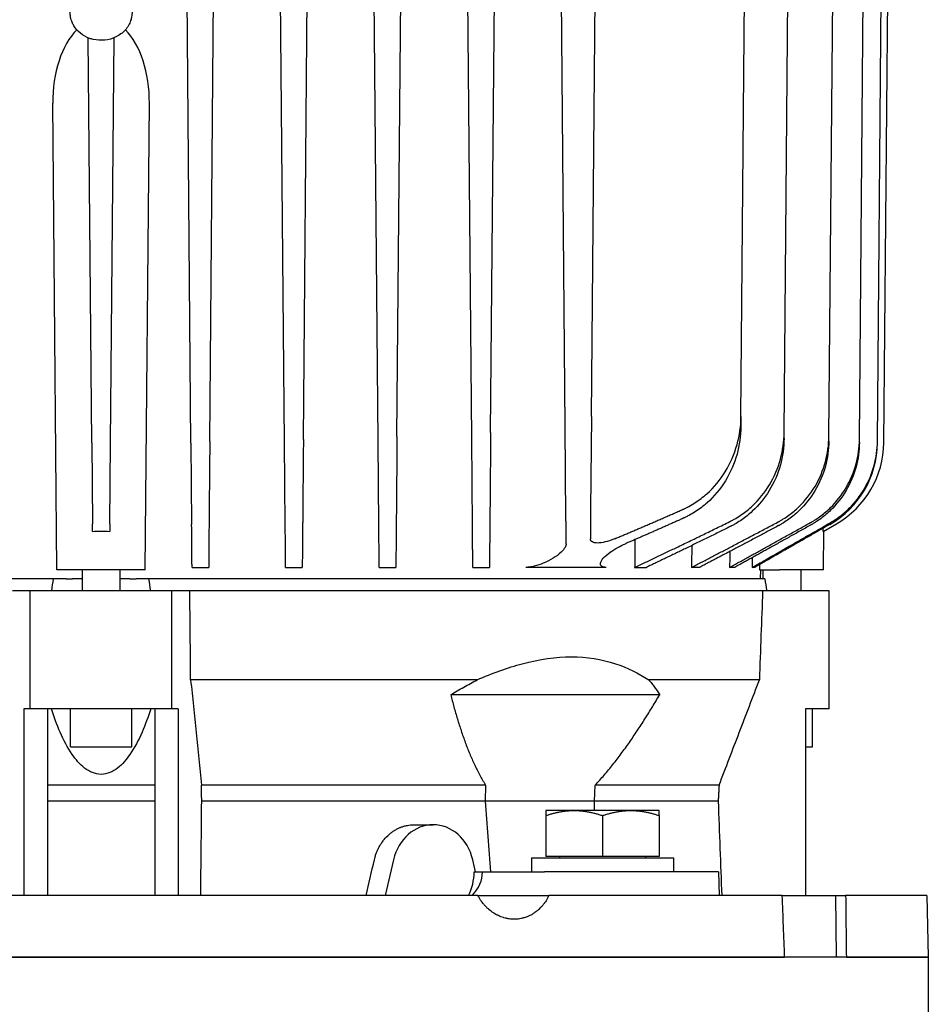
# Model space of a CAD drawing. Extents: x -89225 to 110569, y 13360 to 87647.
# Tile 48 of 256: x 7070 to 7262, y 32715 to 32923. Entities that reach past the tile are written whole.
import ezdxf

# ---------------------------------------------------------------- set-up
doc = ezdxf.new("R2010")
doc.units = 0
doc.layers.add('INSTALLATIE', color=6, linetype='Continuous')

msp = doc.modelspace()

# ---------------------------------------------------------------- linework, layer by layer
at = {"layer": 'INSTALLATIE'}
for p, q in [((7105.93, 32833.6), (7105.02, 32937.79)), ((7109.91, 32833.94), (7110.82, 32937.79)), ((7125.73, 32833.72), (7124.82, 32937.79)), ((7129.72, 32834.36), (7130.62, 32937.79)), ((7145.53, 32834.02), (7144.62, 32937.79)), ((7149.52, 32834.98), (7150.42, 32937.79)), ((7165.32, 32834.54), (7164.42, 32937.79)), ((7169.33, 32835.8), (7170.22, 32937.79)), ((7185.1, 32837.06), (7184.22, 32937.79)), ((7190.66, 32839.18), (7191.52, 32937.79)), ((7222.29, 32839.18), (7223.15, 32937.79)), ((7231.41, 32835.8), (7232.3, 32937.79)), ((7240.89, 32834.98), (7241.78, 32937.79)), ((7247.35, 32834.36), (7248.25, 32937.79)), ((7251.16, 32833.94), (7252.07, 32937.79)), ((7252.51, 32833.67), (7253.42, 32937.79)), ((7084.93, 32833.67), (7084.18, 32919.33)), ((7088.91, 32833.67), (7089.66, 32919.33)), ((7077.56, 32806.79), (7076.7, 32905.48)), ((7096.28, 32806.79), (7097.14, 32905.48)), ((7190.66, 32839.18), (7190.49, 32819.52)), ((7222.29, 32839.18), (7222.27, 32837.06)), ((7185.27, 32817.67), (7185.1, 32837.06)), ((7231.4, 32834.54), (7231.41, 32835.8)), ((7084.93, 32833.67), (7085.08, 32816.52)), ((7088.76, 32816.52), (7088.91, 32833.67)), ((7105.93, 32833.6), (7106.08, 32816.38)), ((7125.88, 32816.22), (7125.73, 32833.72)), ((7145.68, 32816.05), (7145.53, 32834.02)), ((7165.48, 32815.91), (7165.32, 32834.54)), ((7240.88, 32834.02), (7240.89, 32834.98)), ((7247.34, 32833.72), (7247.35, 32834.36)), ((7251.16, 32833.6), (7251.16, 32833.94)), ((7085.09, 32814.88), (7085.08, 32816.52)), ((7088.76, 32816.52), (7088.75, 32814.88)), ((7239.67, 32814.88), (7242.51, 32816.52)), ((7239.85, 32814.98), (7242.51, 32816.52)), ((7242.51, 32816.52), (7242.51, 32816.52)), ((7239.78, 32806.79), (7239.85, 32814.98)), ((7096.28, 32806.79), (7077.56, 32806.79)), ((7082.92, 32806.79), (7082.92, 32802.34)), ((7090.92, 32806.79), (7090.92, 32802.34)), ((7106.16, 32807.29), (7109.68, 32807.29)), ((7125.96, 32807.29), (7129.48, 32807.29)), ((7145.76, 32807.29), (7149.28, 32807.29)), ((7165.56, 32807.29), (7169.08, 32807.29)), ((7193.75, 32807.29), (7176.81, 32807.29)), ((7199.8, 32807.29), (7202.28, 32807.29)), ((7213.53, 32807.29), (7211.84, 32807.29)), ((7220.97, 32807.29), (7219.89, 32807.29)), ((7225.21, 32807.29), (7224.67, 32807.29)), ((7226.23, 32807.88), (7226.22, 32806.79)), ((7226.22, 32806.79), (7230.42, 32806.79)), ((7226.41, 32806.79), (7226.38, 32804.84)), ((7226.92, 32806.79), (7226.92, 32804.84)), ((7239.78, 32806.79), (7230.42, 32806.79)), ((7234.92, 32806.79), (7234.92, 32802.34)), ((7076.8, 32804.84), (6972.61, 32804.84)), ((7079.53, 32804.84), (7076.8, 32804.84)), ((7079.53, 32804.84), (7080.84, 32804.84)), ((7082.79, 32804.84), (7080.84, 32804.84)), ((7082.79, 32804.84), (7082.92, 32804.84)), ((7090.92, 32804.84), (7091.06, 32804.84)), ((7093, 32804.84), (7091.06, 32804.84)), ((7093, 32804.84), (7094.32, 32804.84)), ((7097.04, 32804.84), (7094.32, 32804.84)), ((7227.32, 32804.84), (7097.04, 32804.84)), ((7071.92, 32802.34), (7068.16, 32802.34)), ((7071.92, 32777.34), (7071.92, 32802.34)), ((7101.92, 32802.34), (7071.92, 32802.34)), ((7105.69, 32802.34), (7101.92, 32802.34)), ((7101.92, 32777.34), (7101.92, 32802.34)), ((7226.87, 32802.34), (7105.69, 32802.34)), ((7240.92, 32802.34), (7226.87, 32802.34)), ((7240.92, 32777.34), (7240.92, 32802.34)), ((7166.45, 32783.48), (7105.87, 32783.48)), ((7226.18, 32783.48), (7202.8, 32783.48)), ((7205.09, 32780.34), (7160.88, 32780.34)), ((7070.58, 32777.34), (7070.58, 32737.84)), ((7071.92, 32777.34), (7070.58, 32777.34)), ((7101.92, 32777.34), (7071.92, 32777.34)), ((7075.58, 32777.34), (7075.58, 32737.84)), ((7080.42, 32769.34), (7080.42, 32777.34)), ((7093.42, 32769.34), (7093.42, 32777.34)), ((7098.26, 32777.34), (7098.26, 32737.84)), ((7103.26, 32777.34), (7101.92, 32777.34)), ((7103.26, 32777.34), (7103.26, 32737.84)), ((7235.92, 32777.34), (7235.92, 32737.84)), ((7240.92, 32777.34), (7235.92, 32777.34)), ((7237.42, 32769.34), (7237.42, 32777.34)), ((7080.42, 32769.34), (7093.42, 32769.34)), ((7235.92, 32769.34), (7237.42, 32769.34)), ((7098.26, 32761.24), (7075.58, 32761.24)), ((7168.27, 32761.24), (7108.15, 32761.24)), ((7168.27, 32761.24), (7168.14, 32757.84)), ((7191.32, 32757.84), (7191.45, 32761.24)), ((7217.66, 32761.24), (7191.45, 32761.24)), ((7098.26, 32757.84), (7075.58, 32757.84)), ((7168.14, 32757.84), (7108.21, 32757.84)), ((7191.32, 32757.84), (7168.14, 32757.84)), ((7217.47, 32757.84), (7191.32, 32757.84)), ((7180.99, 32755.84), (7180.99, 32754.77)), ((7186.99, 32755.84), (7180.99, 32755.84)), ((7180.99, 32754.77), (7180.99, 32746.14)), ((7198.99, 32755.84), (7186.99, 32755.84)), ((7192.99, 32754.77), (7192.99, 32746.14)), ((7204.99, 32755.84), (7198.99, 32755.84)), ((7204.99, 32754.77), (7204.99, 32755.84)), ((7204.99, 32754.77), (7204.99, 32746.14)), ((7153.14, 32752.84), (7157.17, 32752.84)), ((7177.99, 32745.84), (7207.99, 32745.84)), ((7177.99, 32745.84), (7177.99, 32742.84)), ((7192.99, 32746.14), (7180.99, 32746.14)), ((7183.89, 32746.14), (7183.89, 32745.84)), ((7204.99, 32746.14), (7192.99, 32746.14)), ((7202.09, 32746.14), (7202.09, 32745.84)), ((7207.99, 32745.84), (7207.99, 32742.84)), ((7148.81, 32745.43), (7147.05, 32737.84)), ((7166.14, 32742.84), (7165.54, 32745.43)), ((7165.83, 32742.84), (7167.59, 32742.84)), ((7167.59, 32742.84), (7180.72, 32742.84)), ((7217.52, 32742.84), (7180.72, 32742.84)), ((7217.52, 32742.84), (7217.65, 32737.84)), ((7166.64, 32737.84), (6963.42, 32737.84)), ((7166.64, 32737.84), (7181.64, 32737.84)), ((7210.42, 32737.84), (7181.64, 32737.84)), ((7231.04, 32737.84), (7210.42, 32737.84)), ((7231.04, 32737.84), (7242.28, 32737.84)), ((7242.28, 32737.84), (7244.43, 32737.84)), ((7242.28, 32737.84), (7242.4, 32724.84)), ((7261.58, 32737.84), (7244.43, 32737.84)), ((7261.58, 32737.84), (7261.92, 32724.84)), ((7261.92, 32724.84), (6911.92, 32724.84)), ((6942.32, 32724.84), (7231.53, 32724.84)), ((7244.58, 32724.84), (7261.92, 32724.84)), ((7261.92, 32724.84), (7261.92, 32704.84))]:
    msp.add_line(p, q, dxfattribs=at)
for centre, major_axis, ratio, start_param, end_param in [((7086.92, 32905.74), (0, 17.7), 0.577284, 0.528172, 1.585912), ((7086.92, 32905.74), (0, 17.7), 0.577284, 4.697273, 5.755014), ((7231.15, 32833.78), (-1.78, 19.97), 0.997998, 3.571903, 4.614515), ((7232.51, 32833.85), (2.71, -19.82), 0.999911, 0.387457, 1.425951), ((7157.17, 32742.84), (0, 10), 0.866025, 4.974188, 7.592182), ((6135.07, 32716.5), (592.96, 1916.48), 0.482963, 4.871734, 4.875651), ((7157.17, 32742.84), (0, -10), 0.866025, 1.047198, 1.570796), ((7150.27, 32742.84), (17.32, -0.23), 0.577152, 5.782256, 6.305855)]:
    msp.add_ellipse(centre, major_axis=major_axis, ratio=ratio, start_param=start_param, end_param=end_param, dxfattribs=at)
for points, knots in [([(7084.5, 32919.21), (7083.79, 32919.46), (7083.11, 32919.83), (7081.99, 32920.74), (7081.51, 32921.29), (7081.02, 32922.11), (7080.9, 32922.36), (7080.73, 32922.78), (7080.67, 32922.95), (7080.55, 32923.32), (7080.51, 32923.51), (7080.46, 32923.79), (7080.44, 32923.9), (7080.41, 32924.14), (7080.4, 32924.26), (7080.36, 32924.72), (7080.33, 32925), (7080.31, 32925.85), (7080.31, 32926.01), (7080.29, 32926.41), (7080.27, 32926.76), (7080.24, 32927.44), (7080.24, 32927.76), (7080.23, 32928.07)], [0, 0, 0, 0, 0.226024, 0.226024, 0.436789, 0.436789, 0.522961, 0.522961, 0.584101, 0.584101, 0.668134, 0.668134, 0.740345, 0.740345, 0.861608, 0.861608, 1.225124, 1.225124, 1.403145, 1.403145, 1.606256, 1.606256, 1.769163, 1.769163, 1.769163, 1.769163]), ([(7093.62, 32928.39), (7093.61, 32927.99), (7093.6, 32927.58), (7093.57, 32926.79), (7093.55, 32926.42), (7093.53, 32925.95), (7093.53, 32925.62), (7093.5, 32924.84), (7093.48, 32924.63), (7093.43, 32924.17), (7093.42, 32924.01), (7093.36, 32923.67), (7093.34, 32923.55), (7093.28, 32923.29), (7093.23, 32923.13), (7093.07, 32922.64), (7092.91, 32922.27), (7092.52, 32921.59), (7092.28, 32921.26), (7091.47, 32920.36), (7090.78, 32919.86), (7089.31, 32919.15), (7088.5, 32918.92), (7086.88, 32918.75), (7086.04, 32918.8), (7084.99, 32919.05), (7084.74, 32919.12), (7084.5, 32919.21)], [0, 0, 0, 0, 0.209411, 0.209411, 0.420556, 0.420556, 0.662271, 0.662271, 0.984532, 0.984532, 1.13658, 1.13658, 1.197241, 1.197241, 1.25811, 1.25811, 1.3812, 1.3812, 1.502652, 1.502652, 1.748829, 1.748829, 1.993806, 1.993806, 2.238451, 2.238451, 2.316307, 2.316307, 2.316307, 2.316307]), ([(7209.91, 32819.52), (7209.91, 32819.52), (7209.91, 32819.52), (7209.92, 32819.52), (7209.92, 32819.52), (7209.92, 32819.52), (7209.92, 32819.52), (7209.92, 32819.52), (7209.92, 32819.52), (7209.93, 32819.53), (7209.93, 32819.53), (7209.94, 32819.53), (7209.95, 32819.53), (7209.97, 32819.54), (7209.99, 32819.55), (7210.03, 32819.57), (7210.06, 32819.58), (7210.14, 32819.62), (7210.2, 32819.65), (7210.37, 32819.73), (7210.49, 32819.78), (7210.83, 32819.95), (7211.06, 32820.07), (7211.74, 32820.44), (7212.18, 32820.7), (7213.48, 32821.54), (7214.3, 32822.17), (7216.59, 32824.21), (7217.9, 32825.78), (7220.07, 32829.31), (7220.9, 32831.24), (7221.99, 32835.19), (7222.27, 32837.18), (7222.29, 32839.18)], [-2.457952, -2.457952, -2.457952, -2.457952, -2.457701, -2.457701, -2.457553, -2.457553, -2.457256, -2.457256, -2.456663, -2.456663, -2.455476, -2.455476, -2.453103, -2.453103, -2.448354, -2.448354, -2.43885, -2.43885, -2.419819, -2.419819, -2.381666, -2.381666, -2.305033, -2.305033, -2.150776, -2.150776, -1.840674, -1.840674, -1.228973, -1.228973, -0.59925, -0.59925, 0, 0, 0, 0]), ([(7169.33, 32835.8), (7169.31, 32833.92), (7169.3, 32832.04), (7169.27, 32828.29), (7169.25, 32826.45), (7169.22, 32823.1), (7169.21, 32821.6), (7169.19, 32819.62), (7169.18, 32819.01), (7169.18, 32818.17), (7169.18, 32817.9), (7169.17, 32817.53), (7169.17, 32817.41), (7169.17, 32817.24), (7169.17, 32817.18), (7169.17, 32817.1), (7169.17, 32817.07), (7169.17, 32817.03), (7169.17, 32817.02), (7169.17, 32816.99), (7169.17, 32816.99), (7169.17, 32816.98), (7169.17, 32816.97), (7169.17, 32816.97), (7169.17, 32816.97), (7169.17, 32816.97), (7169.17, 32816.96), (7169.17, 32816.96), (7169.17, 32816.96), (7169.17, 32816.96), (7169.17, 32816.96), (7169.17, 32816.96), (7169.17, 32816.96), (7169.17, 32816.96)], [-2.325375, -2.325375, -2.325375, -2.325375, -1.759414, -1.759414, -1.162684, -1.162684, -0.587507, -0.587507, -0.293453, -0.293453, -0.146346, -0.146346, -0.073037, -0.073037, -0.036479, -0.036479, -0.018229, -0.018229, -0.009112, -0.009112, -0.004555, -0.004555, -0.002278, -0.002278, -0.001139, -0.001139, -0.00057, -0.00057, -0.000285, -0.000285, -0.000143, -0.000143, -0.000001, -0.000001, -0.000001, -0.000001]), ([(7222.27, 32837.06), (7222.25, 32835.09), (7221.98, 32833.13), (7220.9, 32829.24), (7220.07, 32827.33), (7217.92, 32823.86), (7216.62, 32822.3), (7214.36, 32820.28), (7213.55, 32819.67), (7212.28, 32818.84), (7211.84, 32818.58), (7211.18, 32818.22), (7210.96, 32818.1), (7210.62, 32817.94), (7210.51, 32817.88), (7210.34, 32817.8), (7210.29, 32817.78), (7210.2, 32817.74), (7210.17, 32817.73), (7210.13, 32817.71), (7210.12, 32817.7), (7210.1, 32817.69), (7210.09, 32817.69), (7210.08, 32817.68), (7210.08, 32817.68), (7210.07, 32817.68), (7210.07, 32817.68), (7210.07, 32817.68), (7210.07, 32817.68), (7210.06, 32817.67), (7210.06, 32817.67), (7210.06, 32817.67), (7210.06, 32817.67), (7210.06, 32817.67)], [-2.42027, -2.42027, -2.42027, -2.42027, -1.829762, -1.829762, -1.210131, -1.210131, -0.605428, -0.605428, -0.300731, -0.300731, -0.149565, -0.149565, -0.074543, -0.074543, -0.037207, -0.037207, -0.018587, -0.018587, -0.009289, -0.009289, -0.004644, -0.004644, -0.002322, -0.002322, -0.001161, -0.001161, -0.00058, -0.00058, -0.00029, -0.00029, -0.000145, -0.000145, -0.000001, -0.000001, -0.000001, -0.000001]), ([(7219.9, 32816.96), (7219.9, 32816.96), (7219.9, 32816.96), (7219.9, 32816.96), (7219.91, 32816.96), (7219.91, 32816.96), (7219.91, 32816.96), (7219.91, 32816.96), (7219.91, 32816.97), (7219.92, 32816.97), (7219.92, 32816.97), (7219.93, 32816.97), (7219.94, 32816.98), (7219.96, 32816.99), (7219.97, 32816.99), (7220.01, 32817.02), (7220.04, 32817.03), (7220.12, 32817.07), (7220.17, 32817.1), (7220.34, 32817.18), (7220.44, 32817.24), (7220.77, 32817.41), (7220.98, 32817.53), (7221.61, 32817.9), (7222.03, 32818.17), (7223.24, 32819.01), (7224, 32819.62), (7226.11, 32821.6), (7227.32, 32823.1), (7229.34, 32826.45), (7230.12, 32828.29), (7231.14, 32832.04), (7231.4, 32833.92), (7231.41, 32835.8)], [-2.326931, -2.326931, -2.326931, -2.326931, -2.326789, -2.326789, -2.326646, -2.326646, -2.326361, -2.326361, -2.325792, -2.325792, -2.324652, -2.324652, -2.322373, -2.322373, -2.317813, -2.317813, -2.30869, -2.30869, -2.290427, -2.290427, -2.253845, -2.253845, -2.180486, -2.180486, -2.03328, -2.03328, -1.739028, -1.739028, -1.163462, -1.163462, -0.566337, -0.566337, -0.000001, -0.000001, -0.000001, -0.000001]), ([(7109.91, 32833.94), (7109.9, 32832.22), (7109.89, 32830.52), (7109.86, 32827.13), (7109.84, 32825.48), (7109.81, 32822.41), (7109.8, 32821.02), (7109.79, 32819.17), (7109.78, 32818.59), (7109.77, 32817.81), (7109.77, 32817.56), (7109.77, 32817.2), (7109.77, 32817.08), (7109.77, 32816.92), (7109.77, 32816.86), (7109.77, 32816.78), (7109.77, 32816.75), (7109.76, 32816.71), (7109.76, 32816.7), (7109.76, 32816.68), (7109.76, 32816.67), (7109.76, 32816.66), (7109.76, 32816.66), (7109.76, 32816.65), (7109.76, 32816.65), (7109.76, 32816.65), (7109.76, 32816.65), (7109.76, 32816.65)], [-0.2063373, -0.2063373, -0.2063373, -0.2063373, -0.1558029, -0.1558029, -0.103061, -0.103061, -0.0511605, -0.0511605, -0.025386, -0.025386, -0.0126477, -0.0126477, -0.0063292, -0.0063292, -0.0031842, -0.0031842, -0.0016155, -0.0016155, -0.0008321, -0.0008321, -0.0004407, -0.0004407, -0.000245, -0.000245, -0.0001472, -0.0001472, -0.000001, -0.000001, -0.000001, -0.000001]), ([(7129.72, 32834.36), (7129.7, 32832.61), (7129.69, 32830.87), (7129.66, 32827.41), (7129.64, 32825.71), (7129.62, 32822.59), (7129.6, 32821.18), (7129.59, 32819.31), (7129.58, 32818.73), (7129.58, 32817.92), (7129.57, 32817.67), (7129.57, 32817.31), (7129.57, 32817.19), (7129.57, 32817.02), (7129.57, 32816.96), (7129.57, 32816.88), (7129.57, 32816.85), (7129.57, 32816.81), (7129.57, 32816.8), (7129.56, 32816.78), (7129.56, 32816.77), (7129.56, 32816.76), (7129.56, 32816.76), (7129.56, 32816.75), (7129.56, 32816.75), (7129.56, 32816.75), (7129.56, 32816.75), (7129.56, 32816.75), (7129.56, 32816.75), (7129.56, 32816.75), (7129.56, 32816.75), (7129.56, 32816.75)], [-2.145199, -2.145199, -2.145199, -2.145199, -1.620142, -1.620142, -1.0689, -1.0689, -0.534838, -0.534838, -0.266105, -0.266105, -0.132525, -0.132525, -0.066105, -0.066105, -0.03301, -0.03301, -0.016494, -0.016494, -0.008244, -0.008244, -0.004122, -0.004122, -0.002061, -0.002061, -0.001031, -0.001031, -0.000515, -0.000515, -0.000258, -0.000258, -0.000001, -0.000001, -0.000001, -0.000001]), ([(7149.52, 32834.98), (7149.51, 32833.16), (7149.49, 32831.36), (7149.46, 32827.76), (7149.45, 32825.99), (7149.42, 32822.78), (7149.41, 32821.35), (7149.39, 32819.44), (7149.38, 32818.85), (7149.38, 32818.03), (7149.37, 32817.77), (7149.37, 32817.41), (7149.37, 32817.29), (7149.37, 32817.12), (7149.37, 32817.06), (7149.37, 32816.98), (7149.37, 32816.95), (7149.37, 32816.91), (7149.37, 32816.9), (7149.37, 32816.87), (7149.37, 32816.87), (7149.37, 32816.86), (7149.37, 32816.85), (7149.37, 32816.85), (7149.37, 32816.85), (7149.37, 32816.85), (7149.37, 32816.84), (7149.37, 32816.84), (7149.37, 32816.84), (7149.37, 32816.84), (7149.37, 32816.84), (7149.37, 32816.84)], [-2.220183, -2.220183, -2.220183, -2.220183, -1.675845, -1.675845, -1.102533, -1.102533, -0.55481, -0.55481, -0.276715, -0.276715, -0.137942, -0.137942, -0.068836, -0.068836, -0.03438, -0.03438, -0.01718, -0.01718, -0.008588, -0.008588, -0.004293, -0.004293, -0.002147, -0.002147, -0.001073, -0.001073, -0.000537, -0.000537, -0.000269, -0.000269, -0.000001, -0.000001, -0.000001, -0.000001]), ([(7231.4, 32834.54), (7231.38, 32832.66), (7231.12, 32830.78), (7230.09, 32827.04), (7229.3, 32825.21), (7227.28, 32821.91), (7226.08, 32820.44), (7223.99, 32818.5), (7223.25, 32817.9), (7222.06, 32817.09), (7221.66, 32816.83), (7221.05, 32816.47), (7220.84, 32816.35), (7220.53, 32816.18), (7220.42, 32816.12), (7220.26, 32816.04), (7220.21, 32816.02), (7220.13, 32815.98), (7220.11, 32815.96), (7220.07, 32815.94), (7220.05, 32815.94), (7220.03, 32815.93), (7220.03, 32815.92), (7220.02, 32815.92), (7220.01, 32815.92), (7220.01, 32815.91), (7220.01, 32815.91), (7220, 32815.91), (7220, 32815.91), (7220, 32815.91)], [-0.3519078, -0.3519078, -0.3519078, -0.3519078, -0.2653811, -0.2653811, -0.1743011, -0.1743011, -0.0876471, -0.0876471, -0.0436902, -0.0436902, -0.0217804, -0.0217804, -0.0108783, -0.0108783, -0.0054453, -0.0054453, -0.0027338, -0.0027338, -0.0013795, -0.0013795, -0.0007026, -0.0007026, -0.0003643, -0.0003643, -0.0001951, -0.0001951, -0.0001106, -0.0001106, -0.0000009, -0.0000009, -0.0000009, -0.0000009]), ([(7230.04, 32816.84), (7230.05, 32816.84), (7230.05, 32816.84), (7230.05, 32816.84), (7230.05, 32816.84), (7230.05, 32816.84), (7230.05, 32816.85), (7230.06, 32816.85), (7230.06, 32816.85), (7230.07, 32816.85), (7230.08, 32816.86), (7230.1, 32816.87), (7230.11, 32816.88), (7230.15, 32816.9), (7230.17, 32816.91), (7230.25, 32816.95), (7230.3, 32816.98), (7230.45, 32817.06), (7230.55, 32817.12), (7230.85, 32817.29), (7231.05, 32817.41), (7231.64, 32817.78), (7232.03, 32818.04), (7233.16, 32818.86), (7233.88, 32819.46), (7235.87, 32821.39), (7237.02, 32822.84), (7238.92, 32826.05), (7239.66, 32827.81), (7240.63, 32831.38), (7240.87, 32833.18), (7240.89, 32834.98)], [-2.220976, -2.220976, -2.220976, -2.220976, -2.220707, -2.220707, -2.220437, -2.220437, -2.219896, -2.219896, -2.218815, -2.218815, -2.216653, -2.216653, -2.212327, -2.212327, -2.20367, -2.20367, -2.186343, -2.186343, -2.151632, -2.151632, -2.082012, -2.082012, -1.942208, -1.942208, -1.662064, -1.662064, -1.110485, -1.110485, -0.540931, -0.540931, -0.000001, -0.000001, -0.000001, -0.000001]), ([(7240.88, 32834.02), (7240.86, 32832.23), (7240.62, 32830.44), (7239.65, 32826.88), (7238.9, 32825.13), (7237, 32821.95), (7235.86, 32820.52), (7233.88, 32818.62), (7233.18, 32818.03), (7232.06, 32817.23), (7231.68, 32816.97), (7231.11, 32816.61), (7230.91, 32816.5), (7230.62, 32816.33), (7230.52, 32816.27), (7230.37, 32816.19), (7230.32, 32816.16), (7230.25, 32816.12), (7230.22, 32816.11), (7230.19, 32816.09), (7230.17, 32816.08), (7230.15, 32816.07), (7230.15, 32816.07), (7230.14, 32816.06), (7230.14, 32816.06), (7230.13, 32816.06), (7230.13, 32816.06), (7230.13, 32816.06), (7230.12, 32816.05), (7230.12, 32816.05)], [-0.400847, -0.400847, -0.400847, -0.400847, -0.3025614, -0.3025614, -0.1993633, -0.1993633, -0.0997987, -0.0997987, -0.0496562, -0.0496562, -0.0247312, -0.0247312, -0.0123398, -0.0123398, -0.0061664, -0.0061664, -0.0030857, -0.0030857, -0.001547, -0.001547, -0.0007781, -0.0007781, -0.0003937, -0.0003937, -0.0002015, -0.0002015, -0.0001055, -0.0001055, -0.0000009, -0.0000009, -0.0000009, -0.0000009]), ([(7236.97, 32816.75), (7236.97, 32816.75), (7236.97, 32816.75), (7236.97, 32816.75), (7236.97, 32816.75), (7236.97, 32816.75), (7236.97, 32816.75), (7236.98, 32816.75), (7236.98, 32816.75), (7236.99, 32816.76), (7237, 32816.76), (7237.01, 32816.77), (7237.03, 32816.78), (7237.06, 32816.8), (7237.09, 32816.81), (7237.16, 32816.85), (7237.2, 32816.88), (7237.35, 32816.96), (7237.44, 32817.02), (7237.73, 32817.19), (7237.92, 32817.31), (7238.47, 32817.67), (7238.84, 32817.92), (7239.92, 32818.73), (7240.6, 32819.31), (7242.51, 32821.18), (7243.61, 32822.59), (7245.45, 32825.71), (7246.16, 32827.41), (7247.1, 32830.87), (7247.33, 32832.61), (7247.35, 32834.36)], [-2.145565, -2.145565, -2.145565, -2.145565, -2.145309, -2.145309, -2.145051, -2.145051, -2.144536, -2.144536, -2.143505, -2.143505, -2.141444, -2.141444, -2.137321, -2.137321, -2.12907, -2.12907, -2.112551, -2.112551, -2.07945, -2.07945, -2.013019, -2.013019, -1.879416, -1.879416, -1.610637, -1.610637, -1.076483, -1.076483, -0.525147, -0.525147, 0, 0, 0, 0]), ([(7247.34, 32833.72), (7247.33, 32831.98), (7247.09, 32830.25), (7246.16, 32826.81), (7245.45, 32825.12), (7243.62, 32822.02), (7242.52, 32820.62), (7240.61, 32818.75), (7239.93, 32818.17), (7238.87, 32817.38), (7238.51, 32817.13), (7237.96, 32816.77), (7237.77, 32816.66), (7237.49, 32816.49), (7237.4, 32816.43), (7237.26, 32816.35), (7237.21, 32816.32), (7237.14, 32816.28), (7237.12, 32816.27), (7237.08, 32816.25), (7237.07, 32816.24), (7237.05, 32816.24), (7237.04, 32816.23), (7237.04, 32816.23), (7237.03, 32816.23), (7237.03, 32816.22), (7237.02, 32816.22), (7237.02, 32816.22)], [-0.4148085, -0.4148085, -0.4148085, -0.4148085, -0.3131786, -0.3131786, -0.2069081, -0.2069081, -0.102927, -0.102927, -0.0510772, -0.0510772, -0.0254104, -0.0254104, -0.012671, -0.012671, -0.0063285, -0.0063285, -0.0031645, -0.0031645, -0.0015843, -0.0015843, -0.0007947, -0.0007947, -0.0004, -0.0004, -0.0002027, -0.0002027, -0.000001, -0.000001, -0.000001, -0.000001]), ([(7241.05, 32816.65), (7241.05, 32816.65), (7241.06, 32816.65), (7241.06, 32816.65), (7241.07, 32816.65), (7241.08, 32816.66), (7241.08, 32816.66), (7241.1, 32816.67), (7241.11, 32816.68), (7241.15, 32816.7), (7241.17, 32816.71), (7241.24, 32816.75), (7241.28, 32816.78), (7241.42, 32816.86), (7241.51, 32816.92), (7241.79, 32817.08), (7241.97, 32817.2), (7242.51, 32817.56), (7242.86, 32817.81), (7243.9, 32818.59), (7244.56, 32819.17), (7246.43, 32821.02), (7247.52, 32822.41), (7249.31, 32825.48), (7250, 32827.13), (7250.91, 32830.52), (7251.15, 32832.22), (7251.16, 32833.94)], [-2.099301, -2.099301, -2.099301, -2.099301, -2.097811, -2.097811, -2.096815, -2.096815, -2.094825, -2.094825, -2.090842, -2.090842, -2.082872, -2.082872, -2.066911, -2.066911, -2.034914, -2.034914, -1.970628, -1.970628, -1.841027, -1.841027, -1.578793, -1.578793, -1.05075, -1.05075, -0.514145, -0.514145, 0, 0, 0, 0]), ([(7085.09, 32814.88), (7085.7, 32814.95), (7086.32, 32814.98), (7087.52, 32814.98), (7088.14, 32814.95), (7088.75, 32814.88)], [1.4092106, 1.4092106, 1.4092106, 1.4092106, 1.5898831, 1.5898831, 1.7705556, 1.7705556, 1.7705556, 1.7705556]), ([(7185.32, 32812.29), (7185.32, 32812.06), (7185.23, 32811.79), (7184.89, 32811.18), (7184.6, 32810.83), (7183.77, 32810.04), (7183.2, 32809.61), (7181.91, 32808.82), (7181.21, 32808.46), (7179.84, 32807.89), (7179.2, 32807.68), (7178.23, 32807.45), (7177.91, 32807.39), (7177.32, 32807.31), (7177.06, 32807.29), (7176.81, 32807.29)], [0, 0, 0, 0, 0.180442, 0.180442, 0.394575, 0.394575, 0.650521, 0.650521, 0.893089, 0.893089, 1.09629, 1.09629, 1.204305, 1.204305, 1.301031, 1.301031, 1.301031, 1.301031]), ([(7195.64, 32813.35), (7195.55, 32813.32), (7195.47, 32813.29), (7194.8, 32813.02), (7194.16, 32812.81), (7192.96, 32812.52), (7192.4, 32812.44), (7191.5, 32812.44), (7191.12, 32812.52), (7190.6, 32812.81), (7190.47, 32813.02), (7190.44, 32813.29), (7190.44, 32813.32), (7190.44, 32813.35)], [0.4237225, 0.4237225, 0.4237225, 0.4237225, 0.4499379, 0.4499379, 0.639949, 0.639949, 0.82996, 0.82996, 1.0199711, 1.0199711, 1.2099821, 1.2099821, 1.2361975, 1.2361975, 1.2361975, 1.2361975]), ([(7193.75, 32807.29), (7193.54, 32807.29), (7193.36, 32807.31), (7193.03, 32807.39), (7192.89, 32807.45), (7192.58, 32807.68), (7192.51, 32807.89), (7192.61, 32808.46), (7192.82, 32808.82), (7193.51, 32809.61), (7194, 32810.04), (7195.08, 32810.83), (7195.64, 32811.18), (7196.75, 32811.79), (7197.29, 32812.06), (7197.84, 32812.29)], [0, 0, 0, 0, 0.096299, 0.096299, 0.203837, 0.203837, 0.40614, 0.40614, 0.647637, 0.647637, 0.902452, 0.902452, 1.115639, 1.115639, 1.295284, 1.295284, 1.295284, 1.295284]), ([(7166.45, 32783.48), (7169.71, 32784.91), (7172.93, 32786.07), (7179.68, 32787.86), (7183.18, 32788.35), (7189.67, 32788.35), (7192.82, 32787.86), (7198.27, 32786.07), (7200.63, 32784.91), (7202.8, 32783.48)], [-8.060178, -8.060178, -8.060178, -8.060178, -6.886565, -6.886565, -5.509252, -5.509252, -4.131939, -4.131939, -2.958327, -2.958327, -2.958327, -2.958327]), ([(7105.87, 32783.48), (7106.06, 32781.63), (7106.25, 32779.77), (7106.44, 32777.92), (7106.63, 32776.06), (7106.82, 32774.21), (7107.01, 32772.35), (7107.2, 32770.5), (7107.39, 32768.65), (7107.58, 32766.79), (7107.77, 32764.94), (7107.96, 32763.09), (7108.15, 32761.24)], [0, 0, 0, 0, 5.983597, 5.983597, 5.983597, 11.967188, 11.967188, 11.967188, 17.950774, 17.950774, 17.950774, 23.934391, 23.934391, 23.934391, 23.934391]), ([(7160.88, 32780.34), (7161.35, 32780.62), (7161.81, 32780.89), (7162.27, 32781.16), (7162.74, 32781.43), (7163.2, 32781.7), (7163.67, 32781.96), (7164.13, 32782.22), (7164.59, 32782.48), (7165.06, 32782.73), (7165.52, 32782.99), (7165.98, 32783.24), (7166.45, 32783.48)], [0, 0, 0, 0, 1.697886, 1.697886, 1.697886, 3.395082, 3.395082, 3.395082, 5.091513, 5.091513, 5.091513, 6.788653, 6.788653, 6.788653, 6.788653]), ([(7202.8, 32783.48), (7203.01, 32783.24), (7203.22, 32782.99), (7203.42, 32782.73), (7203.62, 32782.48), (7203.81, 32782.22), (7204, 32781.96), (7204.19, 32781.69), (7204.38, 32781.43), (7204.56, 32781.16), (7204.74, 32780.89), (7204.92, 32780.62), (7205.09, 32780.34)], [0, 0, 0, 0, 1.699973, 1.699973, 1.699973, 3.398548, 3.398548, 3.398548, 5.09465, 5.09465, 5.09465, 6.788653, 6.788653, 6.788653, 6.788653]), ([(7217.66, 32761.24), (7218.37, 32763.09), (7219.09, 32764.94), (7219.8, 32766.79), (7220.51, 32768.65), (7221.22, 32770.5), (7221.93, 32772.35), (7222.64, 32774.21), (7223.35, 32776.06), (7224.06, 32777.92), (7224.77, 32779.77), (7225.48, 32781.63), (7226.18, 32783.48)], [0, 0, 0, 0, 5.98369, 5.98369, 5.98369, 11.967327, 11.967327, 11.967327, 17.950889, 17.950889, 17.950889, 23.934391, 23.934391, 23.934391, 23.934391]), ([(7160.88, 32780.34), (7161.1, 32779.48), (7161.33, 32778.62), (7161.56, 32777.76), (7161.68, 32777.34), (7161.8, 32776.91), (7161.92, 32776.49), (7162.05, 32776.06), (7162.17, 32775.64), (7162.3, 32775.22), (7162.55, 32774.38), (7162.82, 32773.54), (7163.1, 32772.71), (7163.37, 32771.89), (7163.66, 32771.06), (7163.96, 32770.25), (7164.11, 32769.85), (7164.26, 32769.45), (7164.42, 32769.05), (7164.58, 32768.65), (7164.74, 32768.25), (7164.9, 32767.86), (7165.06, 32767.47), (7165.23, 32767.08), (7165.4, 32766.69), (7165.57, 32766.31), (7165.74, 32765.92), (7165.92, 32765.55), (7166.1, 32765.17), (7166.28, 32764.79), (7166.47, 32764.42), (7166.65, 32764.05), (7166.84, 32763.69), (7167.04, 32763.33), (7167.23, 32762.97), (7167.43, 32762.61), (7167.64, 32762.27), (7167.74, 32762.09), (7167.84, 32761.92), (7167.95, 32761.75), (7168.05, 32761.57), (7168.16, 32761.4), (7168.27, 32761.24)], [0, 0, 0, 0, 3.082348, 3.082348, 3.082348, 4.623193, 4.623193, 4.623193, 6.164999, 6.164999, 6.164999, 9.256276, 9.256276, 9.256276, 12.351969, 12.351969, 12.351969, 13.899638, 13.899638, 13.899638, 15.446486, 15.446486, 15.446486, 16.992173, 16.992173, 16.992173, 18.536529, 18.536529, 18.536529, 20.079549, 20.079549, 20.079549, 21.621407, 21.621407, 21.621407, 23.16245, 23.16245, 23.16245, 23.932821, 23.932821, 23.932821, 24.70403, 24.70403, 24.70403, 24.70403]), ([(7191.45, 32761.24), (7191.77, 32761.58), (7192.1, 32761.92), (7192.42, 32762.27), (7192.73, 32762.63), (7193.05, 32762.98), (7193.36, 32763.35), (7193.67, 32763.71), (7193.98, 32764.07), (7194.29, 32764.44), (7194.59, 32764.81), (7194.9, 32765.19), (7195.2, 32765.57), (7195.5, 32765.94), (7195.79, 32766.32), (7196.09, 32766.71), (7196.38, 32767.09), (7196.67, 32767.48), (7196.96, 32767.88), (7197.25, 32768.27), (7197.54, 32768.66), (7197.83, 32769.06), (7198.11, 32769.46), (7198.4, 32769.86), (7198.68, 32770.26), (7199.24, 32771.07), (7199.8, 32771.89), (7200.35, 32772.72), (7200.89, 32773.54), (7201.43, 32774.38), (7201.97, 32775.22), (7202.5, 32776.06), (7203.03, 32776.91), (7203.55, 32777.76), (7204.07, 32778.62), (7204.58, 32779.48), (7205.09, 32780.34)], [0, 0, 0, 0, 1.554839, 1.554839, 1.554839, 3.107112, 3.107112, 3.107112, 4.653705, 4.653705, 4.653705, 6.194657, 6.194657, 6.194657, 7.735897, 7.735897, 7.735897, 9.277815, 9.277815, 9.277815, 10.820476, 10.820476, 10.820476, 12.363827, 12.363827, 12.363827, 15.451821, 15.451821, 15.451821, 18.539166, 18.539166, 18.539166, 21.622149, 21.622149, 21.622149, 24.70403, 24.70403, 24.70403, 24.70403]), ([(7097.41, 32777.34), (7096.88, 32775.66), (7096.28, 32774), (7094.85, 32770.73), (7094.02, 32769.14), (7092.31, 32766.67), (7091.43, 32765.62), (7089.89, 32764.44), (7089.34, 32764.1), (7088.18, 32763.64), (7087.57, 32763.5), (7086.28, 32763.5), (7085.66, 32763.64), (7084.5, 32764.1), (7083.95, 32764.44), (7082.41, 32765.62), (7081.53, 32766.67), (7079.82, 32769.14), (7078.99, 32770.73), (7077.57, 32774), (7076.96, 32775.66), (7076.44, 32777.34)], [1.123599, 1.123599, 1.123599, 1.123599, 1.638199, 1.638199, 2.184266, 2.184266, 2.570688, 2.570688, 2.763899, 2.763899, 2.95711, 2.95711, 3.150321, 3.150321, 3.343531, 3.343531, 3.729953, 3.729953, 4.27602, 4.27602, 4.79062, 4.79062, 4.79062, 4.79062]), ([(7180.99, 32754.77), (7181.23, 32754.85), (7181.48, 32754.93), (7181.72, 32755.01), (7181.97, 32755.08), (7182.21, 32755.15), (7182.46, 32755.22), (7182.71, 32755.28), (7182.96, 32755.34), (7183.2, 32755.4), (7183.45, 32755.46), (7183.7, 32755.51), (7183.95, 32755.55), (7184.08, 32755.58), (7184.2, 32755.6), (7184.33, 32755.62), (7184.45, 32755.64), (7184.58, 32755.66), (7184.71, 32755.68), (7184.83, 32755.7), (7184.96, 32755.71), (7185.08, 32755.73), (7185.21, 32755.74), (7185.34, 32755.76), (7185.46, 32755.77), (7185.59, 32755.78), (7185.72, 32755.79), (7185.84, 32755.8), (7185.97, 32755.81), (7186.1, 32755.82), (7186.22, 32755.83), (7186.35, 32755.83), (7186.48, 32755.84), (7186.61, 32755.84), (7186.73, 32755.84), (7186.86, 32755.84), (7186.99, 32755.84)], [0, 0, 0, 0, 0.878977, 0.878977, 0.878977, 1.757632, 1.757632, 1.757632, 2.635757, 2.635757, 2.635757, 3.513396, 3.513396, 3.513396, 3.952574, 3.952574, 3.952574, 4.392234, 4.392234, 4.392234, 4.832269, 4.832269, 4.832269, 5.272568, 5.272568, 5.272568, 5.713027, 5.713027, 5.713027, 6.153541, 6.153541, 6.153541, 6.594009, 6.594009, 6.594009, 7.034338, 7.034338, 7.034338, 7.034338]), ([(7186.99, 32755.84), (7187.11, 32755.84), (7187.24, 32755.84), (7187.37, 32755.84), (7187.5, 32755.84), (7187.62, 32755.83), (7187.75, 32755.83), (7187.88, 32755.82), (7188, 32755.81), (7188.13, 32755.8), (7188.26, 32755.79), (7188.38, 32755.78), (7188.51, 32755.77), (7188.64, 32755.76), (7188.76, 32755.74), (7188.89, 32755.73), (7189.01, 32755.71), (7189.14, 32755.7), (7189.27, 32755.68), (7189.39, 32755.66), (7189.52, 32755.64), (7189.64, 32755.62), (7189.77, 32755.6), (7189.89, 32755.58), (7190.02, 32755.56), (7190.14, 32755.53), (7190.27, 32755.51), (7190.39, 32755.48), (7190.52, 32755.46), (7190.64, 32755.43), (7190.77, 32755.4), (7191.02, 32755.34), (7191.27, 32755.28), (7191.51, 32755.22), (7191.76, 32755.15), (7192.01, 32755.08), (7192.25, 32755.01), (7192.5, 32754.93), (7192.74, 32754.85), (7192.99, 32754.77)], [0, 0, 0, 0, 0.440271, 0.440271, 0.440271, 0.880235, 0.880235, 0.880235, 1.319823, 1.319823, 1.319823, 1.75898, 1.75898, 1.75898, 2.197962, 2.197962, 2.197962, 2.63714, 2.63714, 2.63714, 3.07653, 3.07653, 3.07653, 3.516127, 3.516127, 3.516127, 3.955909, 3.955909, 3.955909, 4.395836, 4.395836, 4.395836, 5.275887, 5.275887, 5.275887, 6.155662, 6.155662, 6.155662, 7.034338, 7.034338, 7.034338, 7.034338]), ([(7192.99, 32754.77), (7193.23, 32754.85), (7193.48, 32754.93), (7193.72, 32755.01), (7193.97, 32755.08), (7194.21, 32755.15), (7194.46, 32755.22), (7194.71, 32755.28), (7194.96, 32755.34), (7195.21, 32755.4), (7195.33, 32755.43), (7195.46, 32755.46), (7195.58, 32755.48), (7195.71, 32755.51), (7195.83, 32755.53), (7195.96, 32755.56), (7196.08, 32755.58), (7196.21, 32755.6), (7196.33, 32755.62), (7196.46, 32755.64), (7196.58, 32755.66), (7196.71, 32755.68), (7196.84, 32755.7), (7196.96, 32755.71), (7197.09, 32755.73), (7197.21, 32755.74), (7197.34, 32755.76), (7197.47, 32755.77), (7197.59, 32755.78), (7197.72, 32755.79), (7197.85, 32755.8), (7197.97, 32755.81), (7198.1, 32755.82), (7198.23, 32755.83), (7198.35, 32755.83), (7198.48, 32755.84), (7198.61, 32755.84), (7198.73, 32755.84), (7198.86, 32755.84), (7198.99, 32755.84)], [0, 0, 0, 0, 0.878676, 0.878676, 0.878676, 1.758451, 1.758451, 1.758451, 2.638502, 2.638502, 2.638502, 3.078429, 3.078429, 3.078429, 3.518211, 3.518211, 3.518211, 3.957808, 3.957808, 3.957808, 4.397198, 4.397198, 4.397198, 4.836376, 4.836376, 4.836376, 5.275358, 5.275358, 5.275358, 5.714515, 5.714515, 5.714515, 6.154103, 6.154103, 6.154103, 6.594067, 6.594067, 6.594067, 7.034338, 7.034338, 7.034338, 7.034338]), ([(7198.99, 32755.84), (7199.11, 32755.84), (7199.24, 32755.84), (7199.37, 32755.84), (7199.5, 32755.84), (7199.62, 32755.83), (7199.75, 32755.83), (7199.88, 32755.82), (7200, 32755.81), (7200.13, 32755.8), (7200.26, 32755.79), (7200.38, 32755.78), (7200.51, 32755.77), (7200.64, 32755.76), (7200.76, 32755.74), (7200.89, 32755.73), (7201.02, 32755.71), (7201.14, 32755.7), (7201.27, 32755.68), (7201.4, 32755.66), (7201.52, 32755.64), (7201.65, 32755.62), (7201.77, 32755.6), (7201.9, 32755.58), (7202.02, 32755.55), (7202.27, 32755.51), (7202.52, 32755.46), (7202.77, 32755.4), (7203.02, 32755.34), (7203.27, 32755.28), (7203.51, 32755.22), (7203.76, 32755.15), (7204.01, 32755.08), (7204.25, 32755.01), (7204.5, 32754.93), (7204.74, 32754.85), (7204.99, 32754.77)], [0, 0, 0, 0, 0.440328, 0.440328, 0.440328, 0.880797, 0.880797, 0.880797, 1.321311, 1.321311, 1.321311, 1.761769, 1.761769, 1.761769, 2.202069, 2.202069, 2.202069, 2.642103, 2.642103, 2.642103, 3.081764, 3.081764, 3.081764, 3.520942, 3.520942, 3.520942, 4.398581, 4.398581, 4.398581, 5.276706, 5.276706, 5.276706, 6.15536, 6.15536, 6.15536, 7.034338, 7.034338, 7.034338, 7.034338]), ([(7144.73, 32745.43), (7144.78, 32745.62), (7144.82, 32745.81), (7144.88, 32746), (7144.9, 32746.07), (7144.92, 32746.14), (7144.94, 32746.21), (7144.98, 32746.34), (7145.02, 32746.46), (7145.06, 32746.59), (7145.11, 32746.72), (7145.15, 32746.84), (7145.2, 32746.96), (7145.27, 32747.14), (7145.34, 32747.31), (7145.41, 32747.47), (7145.45, 32747.55), (7145.48, 32747.62), (7145.52, 32747.7), (7145.62, 32747.92), (7145.74, 32748.13), (7145.86, 32748.35), (7145.87, 32748.36), (7145.88, 32748.38), (7145.89, 32748.4), (7146.01, 32748.61), (7146.14, 32748.81), (7146.28, 32749.01), (7146.29, 32749.03), (7146.3, 32749.04), (7146.31, 32749.06), (7146.4, 32749.19), (7146.49, 32749.31), (7146.58, 32749.43), (7146.64, 32749.51), (7146.71, 32749.6), (7146.78, 32749.68), (7147.1, 32750.07), (7147.46, 32750.44), (7147.83, 32750.77), (7147.98, 32750.9), (7148.12, 32751.02), (7148.27, 32751.13), (7148.32, 32751.17), (7148.37, 32751.21), (7148.42, 32751.25), (7148.61, 32751.39), (7148.8, 32751.52), (7149, 32751.64), (7149.01, 32751.65), (7149.03, 32751.65), (7149.04, 32751.66), (7149.17, 32751.75), (7149.31, 32751.82), (7149.45, 32751.9), (7149.53, 32751.94), (7149.6, 32751.98), (7149.68, 32752.02), (7149.88, 32752.11), (7150.07, 32752.2), (7150.27, 32752.28), (7150.3, 32752.29), (7150.32, 32752.3), (7150.35, 32752.31), (7150.56, 32752.39), (7150.77, 32752.47), (7150.99, 32752.53), (7151.01, 32752.54), (7151.02, 32752.54), (7151.03, 32752.54), (7151.25, 32752.61), (7151.46, 32752.66), (7151.68, 32752.7), (7151.7, 32752.7), (7151.71, 32752.71), (7151.73, 32752.71), (7151.95, 32752.75), (7152.17, 32752.78), (7152.39, 32752.81), (7152.4, 32752.81), (7152.42, 32752.81), (7152.44, 32752.81), (7152.67, 32752.83), (7152.91, 32752.84), (7153.14, 32752.84)], [0, 0, 0, 0, 0.593525, 0.593525, 0.593525, 0.815001, 0.815001, 0.815001, 1.222044, 1.222044, 1.222044, 1.629203, 1.629203, 1.629203, 2.195359, 2.195359, 2.195359, 2.447204, 2.447204, 2.447204, 3.206878, 3.206878, 3.206878, 3.268025, 3.268025, 3.268025, 4.02879, 4.02879, 4.02879, 4.088817, 4.088817, 4.088817, 4.571638, 4.571638, 4.571638, 4.906729, 4.906729, 4.906729, 6.540172, 6.540172, 6.540172, 7.152582, 7.152582, 7.152582, 7.361196, 7.361196, 7.361196, 8.123875, 8.123875, 8.123875, 8.181694, 8.181694, 8.181694, 8.700986, 8.700986, 8.700986, 8.998856, 8.998856, 8.998856, 9.721564, 9.721564, 9.721564, 9.813931, 9.813931, 9.813931, 10.586726, 10.586726, 10.586726, 10.633206, 10.633206, 10.633206, 11.394425, 11.394425, 11.394425, 11.454348, 11.454348, 11.454348, 12.214322, 12.214322, 12.214322, 12.274473, 12.274473, 12.274473, 13.090715, 13.090715, 13.090715, 13.090715]), ([(7181.64, 32737.84), (7181.47, 32737.47), (7181.27, 32737.11), (7181.05, 32736.76), (7180.96, 32736.61), (7180.86, 32736.47), (7180.76, 32736.33), (7180.74, 32736.3), (7180.72, 32736.28), (7180.7, 32736.25), (7180.58, 32736.09), (7180.46, 32735.93), (7180.33, 32735.77), (7180.2, 32735.62), (7180.07, 32735.47), (7179.93, 32735.33), (7179.82, 32735.21), (7179.7, 32735.09), (7179.58, 32734.98), (7179.56, 32734.96), (7179.53, 32734.93), (7179.51, 32734.91), (7179.44, 32734.85), (7179.36, 32734.78), (7179.29, 32734.72), (7179.22, 32734.65), (7179.14, 32734.59), (7179.06, 32734.53), (7178.94, 32734.43), (7178.81, 32734.33), (7178.68, 32734.24), (7178.65, 32734.22), (7178.62, 32734.2), (7178.6, 32734.19), (7178.44, 32734.08), (7178.27, 32733.97), (7178.11, 32733.88), (7177.94, 32733.78), (7177.77, 32733.69), (7177.6, 32733.61), (7177.43, 32733.52), (7177.25, 32733.44), (7177.08, 32733.37), (7176.93, 32733.32), (7176.78, 32733.26), (7176.64, 32733.21), (7176.61, 32733.2), (7176.57, 32733.19), (7176.54, 32733.18), (7176.45, 32733.16), (7176.36, 32733.13), (7176.27, 32733.11), (7176.18, 32733.08), (7176.09, 32733.06), (7176, 32733.04), (7175.85, 32733), (7175.69, 32732.97), (7175.54, 32732.95), (7175.51, 32732.94), (7175.48, 32732.93), (7175.45, 32732.93), (7175.26, 32732.9), (7175.07, 32732.88), (7174.88, 32732.87), (7174.69, 32732.85), (7174.5, 32732.84), (7174.31, 32732.84), (7174.13, 32732.84), (7173.94, 32732.85), (7173.75, 32732.87), (7173.59, 32732.88), (7173.43, 32732.89), (7173.28, 32732.92), (7173.24, 32732.92), (7173.21, 32732.93), (7173.18, 32732.93), (7173.09, 32732.94), (7172.99, 32732.96), (7172.9, 32732.98), (7172.81, 32733), (7172.71, 32733.02), (7172.62, 32733.04), (7172.46, 32733.07), (7172.31, 32733.11), (7172.15, 32733.16), (7172.12, 32733.17), (7172.09, 32733.18), (7172.06, 32733.18), (7171.88, 32733.24), (7171.69, 32733.31), (7171.51, 32733.38), (7171.33, 32733.45), (7171.15, 32733.52), (7170.97, 32733.61), (7170.79, 32733.69), (7170.61, 32733.78), (7170.44, 32733.88), (7170.3, 32733.96), (7170.15, 32734.04), (7170.01, 32734.13), (7169.99, 32734.15), (7169.96, 32734.17), (7169.93, 32734.19), (7169.85, 32734.24), (7169.76, 32734.3), (7169.68, 32734.35), (7169.6, 32734.41), (7169.52, 32734.47), (7169.44, 32734.53), (7169.3, 32734.63), (7169.17, 32734.74), (7169.04, 32734.85), (7169.02, 32734.87), (7168.99, 32734.89), (7168.96, 32734.91), (7168.81, 32735.04), (7168.66, 32735.18), (7168.51, 32735.33), (7168.36, 32735.47), (7168.22, 32735.62), (7168.08, 32735.78), (7167.94, 32735.93), (7167.81, 32736.09), (7167.68, 32736.26), (7167.57, 32736.39), (7167.46, 32736.53), (7167.36, 32736.67), (7167.34, 32736.7), (7167.32, 32736.73), (7167.3, 32736.76), (7167.24, 32736.85), (7167.18, 32736.93), (7167.13, 32737.02), (7167.07, 32737.11), (7167.01, 32737.2), (7166.96, 32737.29), (7166.85, 32737.47), (7166.74, 32737.66), (7166.64, 32737.84)], [0, 0, 0, 0, 1.306448, 1.306448, 1.306448, 1.860868, 1.860868, 1.860868, 1.963067, 1.963067, 1.963067, 2.620244, 2.620244, 2.620244, 3.276499, 3.276499, 3.276499, 3.819041, 3.819041, 3.819041, 3.930422, 3.930422, 3.930422, 4.256148, 4.256148, 4.256148, 4.582205, 4.582205, 4.582205, 5.129097, 5.129097, 5.129097, 5.236702, 5.236702, 5.236702, 5.893264, 5.893264, 5.893264, 6.550445, 6.550445, 6.550445, 7.206758, 7.206758, 7.206758, 7.74836, 7.74836, 7.74836, 7.860782, 7.860782, 7.860782, 8.186552, 8.186552, 8.186552, 8.512547, 8.512547, 8.512547, 9.056849, 9.056849, 9.056849, 9.166951, 9.166951, 9.166951, 9.823471, 9.823471, 9.823471, 10.480658, 10.480658, 10.480658, 11.137019, 11.137019, 11.137019, 11.67807, 11.67807, 11.67807, 11.791116, 11.791116, 11.791116, 12.116917, 12.116917, 12.116917, 12.442872, 12.442872, 12.442872, 12.987106, 12.987106, 12.987106, 13.097206, 13.097206, 13.097206, 13.753686, 13.753686, 13.753686, 14.410876, 14.410876, 14.410876, 15.067287, 15.067287, 15.067287, 15.610313, 15.610313, 15.610313, 15.72148, 15.72148, 15.72148, 16.047335, 16.047335, 16.047335, 16.37323, 16.37323, 16.37323, 16.918147, 16.918147, 16.918147, 17.027469, 17.027469, 17.027469, 17.683895, 17.683895, 17.683895, 18.341083, 18.341083, 18.341083, 18.997554, 18.997554, 18.997554, 19.543547, 19.543547, 19.543547, 19.651876, 19.651876, 19.651876, 19.977822, 19.977822, 19.977822, 20.30363, 20.30363, 20.30363, 20.957734, 20.957734, 20.957734, 20.957734])]:
    msp.add_open_spline(points, degree=3, knots=knots, dxfattribs=at)
for points, weights in [([(7190.49, 32819.52), (7190.46, 32816.25), (7190.44, 32813.35)], [1.05030516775, 1.04179361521, 1.0311568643]), ([(7195.64, 32813.35), (7202.53, 32816.25), (7209.91, 32819.52)], [1.0311568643, 1.04179363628, 1.05030520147]), ([(7109.76, 32816.65), (7109.72, 32811.71), (7109.68, 32807.29)], [1.02661484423, 1.01631759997, 1.00302468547]), ([(7129.56, 32816.75), (7129.52, 32811.73), (7129.48, 32807.29)], [1.02806824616, 1.0172518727, 1.00318184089]), ([(7149.37, 32816.84), (7149.32, 32811.74), (7149.28, 32807.29)], [1.03058989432, 1.01888386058, 1.00347703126]), ([(7169.17, 32816.96), (7169.12, 32811.73), (7169.08, 32807.29)], [1.03490312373, 1.02170928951, 1.00400555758]), ([(7185.32, 32812.29), (7185.29, 32814.84), (7185.27, 32817.67)], [1.02540179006, 1.0347374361, 1.04250291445]), ([(7210.06, 32817.67), (7203.77, 32814.84), (7197.84, 32812.29)], [1.04250291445, 1.03473743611, 1.02540179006]), ([(7199.8, 32807.29), (7209.28, 32811.73), (7219.9, 32816.96)], [1.00400555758, 1.02170928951, 1.03490312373]), ([(7211.84, 32807.29), (7220.43, 32811.74), (7230.04, 32816.84)], [1.00347703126, 1.01888386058, 1.03058989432]), ([(7219.89, 32807.29), (7227.96, 32811.73), (7236.97, 32816.75)], [1.00318184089, 1.0172518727, 1.02806824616]), ([(7224.67, 32807.29), (7232.41, 32811.71), (7241.05, 32816.65)], [1.00302468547, 1.01631759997, 1.02661484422]), ([(7106.16, 32807.29), (7106.12, 32811.59), (7106.08, 32816.38)], [1.00300700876, 1.01586051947, 1.0259017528]), ([(7125.96, 32807.29), (7125.92, 32811.5), (7125.88, 32816.22)], [1.0031436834, 1.01631358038, 1.02660936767]), ([(7145.76, 32807.29), (7145.72, 32811.41), (7145.68, 32816.05)], [1.0034085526, 1.01734633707, 1.02821568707]), ([(7165.56, 32807.29), (7165.53, 32811.29), (7165.48, 32815.91)], [1.00388209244, 1.01932081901, 1.03126293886]), ([(7220, 32815.91), (7210.69, 32811.29), (7202.28, 32807.29)], [1.03126293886, 1.01932081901, 1.00388209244]), ([(7230.12, 32816.05), (7221.4, 32811.41), (7213.53, 32807.29)], [1.02821568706, 1.01734633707, 1.0034085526]), ([(7237.02, 32816.22), (7228.57, 32811.5), (7220.97, 32807.29)], [1.02660936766, 1.01631358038, 1.0031436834]), ([(7241.08, 32816.38), (7232.72, 32811.59), (7225.21, 32807.29)], [1.0259017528, 1.01586051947, 1.00300700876]), ([(7199.85, 32813.16), (7199.83, 32810.23), (7199.8, 32807.29)], [1.0000016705, 1.00000118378, 1.00000064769]), ([(7108.21, 32757.84), (7108.18, 32759.54), (7108.15, 32761.24)], [1.00004486, 1.00004677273, 1.00004814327]), ([(7217.66, 32761.24), (7217.56, 32759.54), (7217.47, 32757.84)], [1.00004814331, 1.00004677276, 1.00004486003])]:
    msp.add_rational_spline(points, weights, degree=2, dxfattribs=at)
for points, degree in [([(7239.67, 32814.88), (7239.67, 32815.23), (7239.67, 32815.57)], 2), ([(7239.67, 32814.88), (7239.79, 32814.95), (7239.85, 32814.98), (7239.85, 32814.98)], 3), ([(7211.88, 32811.92), (7211.86, 32810.38), (7211.85, 32808.83), (7211.84, 32807.29)], 3), ([(7219.93, 32810.65), (7219.91, 32809.53), (7219.9, 32808.41), (7219.89, 32807.29)], 3), ([(7224.69, 32809.36), (7224.68, 32808.67), (7224.68, 32807.98), (7224.67, 32807.29)], 3), ([(7076.8, 32804.84), (7076.67, 32804.01), (7076.54, 32803.18), (7076.42, 32802.34)], 3), ([(7097.43, 32802.34), (7097.3, 32803.18), (7097.17, 32804.01), (7097.04, 32804.84)], 3), ([(7227.32, 32804.84), (7227.46, 32804.01), (7227.6, 32803.18), (7227.74, 32802.34)], 3), ([(7105.87, 32783.48), (7105.81, 32789.77), (7105.75, 32796.06), (7105.69, 32802.34)], 3), ([(7226.87, 32802.34), (7226.64, 32796.06), (7226.41, 32789.77), (7226.18, 32783.48)], 3), ([(7108.01, 32737.84), (7108.07, 32744.51), (7108.14, 32751.18), (7108.21, 32757.84)], 3), ([(7168.14, 32757.84), (7168.52, 32752.84), (7168.9, 32747.84), (7169.29, 32742.84)], 3), ([(7191.29, 32755.84), (7191.3, 32756.51), (7191.31, 32757.18), (7191.32, 32757.84)], 3), ([(7217.47, 32757.84), (7217.72, 32751.18), (7217.96, 32744.51), (7218.21, 32737.84)], 3), ([(7231.53, 32724.84), (7231.36, 32729.18), (7231.2, 32733.51), (7231.04, 32737.84)], 3), ([(7244.43, 32737.84), (7244.48, 32733.51), (7244.53, 32729.18), (7244.58, 32724.84)], 3)]:
    msp.add_open_spline(points, degree=degree, dxfattribs=at)

doc.saveas('drawing.dxf')
